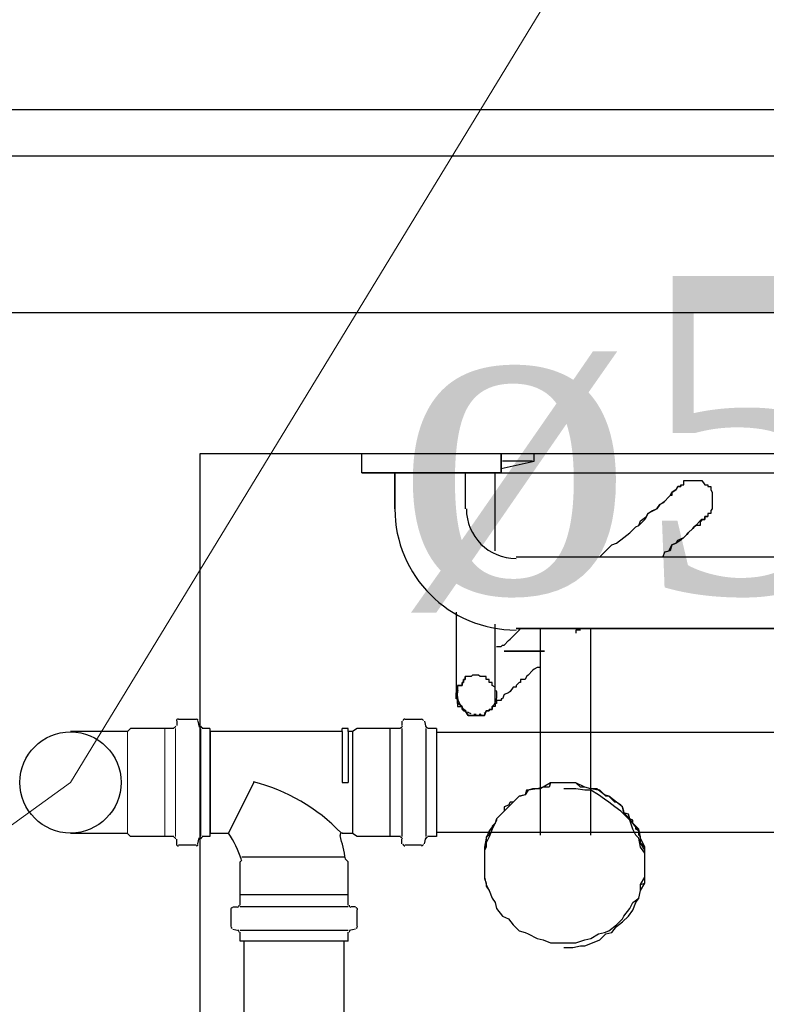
# Model space of a CAD drawing. Header units: millimetres. Extents: x 335 to 739279, y -1 to 84.
# Tile 76 of 244: x 377.459 to 377.958, y 21.943 to 22.601. Entities that reach past the tile are written whole.
import ezdxf

# ---------------------------------------------------------------- set-up
doc = ezdxf.new("R2010")
doc.units = ezdxf.units.MM
doc.header["$MEASUREMENT"] = 0
for name, color, linetype, lineweight in [('CV-Colunas', 7, 'Continuous', 20), ('CV-Indicação coluna', 5, 'Continuous', 20), ('CV-Seção tubo', 1, 'Continuous', 30), ('CV-Textos tubo', 7, 'Continuous', 20), ('Simbolos', 1, 'Continuous', 30), ('SIMBOLOS INT', 8, 'Continuous', 5), ('Simbolos_int', 1, 'Continuous', 30)]:
    doc.layers.add(name, color=color, linetype=linetype, lineweight=lineweight)
doc.styles.add('TimesNewRoman', font='times.ttf')

msp = doc.modelspace()

# ---------------------------------------------------------------- linework, layer by layer
at = {"color": 7}
for p, q in [((377.05482, 22.50991), (380.98882, 22.50991)), ((377.57982, 22.31091), (379.79482, 22.31091)), ((377.57982, 18.66291), (377.57982, 22.31091)), ((377.68782, 22.29791), (377.68782, 22.31091)), ((377.68782, 22.29791), (377.68782, 22.31091)), ((377.78082, 22.31091), (377.78082, 22.29791)), ((377.78082, 22.29791), (377.78082, 22.31091)), ((377.80282, 22.30591), (377.80282, 22.31091)), ((377.78082, 22.30091), (377.80282, 22.30591)), ((377.80182, 22.30591), (377.78182, 22.30591)), ((377.70982, 22.29791), (377.68782, 22.29791)), ((377.68782, 22.29791), (378.79582, 22.29791)), ((377.78082, 22.29791), (377.68782, 22.29791)), ((377.70982, 22.27391), (377.70982, 22.29791)), ((377.70982, 22.29791), (377.70982, 22.27391)), ((377.75682, 22.29791), (377.75682, 22.27391)), ((377.78082, 22.29791), (377.75682, 22.29791)), ((377.75682, 22.29791), (377.75682, 22.27391)), ((377.77682, 22.25091), (377.77682, 22.29791)), ((377.79082, 22.24191), (378.69082, 22.24191)), ((377.79082, 22.24191), (378.69082, 22.24191)), ((377.88982, 22.24491), (377.88882, 22.24191)), ((377.75082, 22.20491), (377.75082, 22.16591)), ((377.77682, 22.16591), (377.77682, 22.19691)), ((378.69082, 22.19391), (377.79082, 22.19391)), ((377.79082, 22.19391), (378.69082, 22.19391)), ((377.83082, 22.19291), (377.83082, 22.19091)), ((377.80682, 22.18891), (377.80682, 22.05591)), ((377.84082, 22.05591), (377.84082, 22.18891)), ((377.80682, 22.16791), (377.80482, 22.16791)), ((377.76982, 22.03191), (377.76982, 22.02991)), ((377.87682, 22.02991), (377.87682, 22.03191))]:
    msp.add_line(p, q, dxfattribs=at)
at = {"color": 3}
for points in [[(386.19462, 22.40499), (375.82174, 22.40499), (375.82174, 30.92959), (386.19462, 30.92959)], [(380.00186, 18.57931), (376.66906, 18.57931), (376.66906, 22.54071), (380.00186, 22.54071)]]:
    msp.add_lwpolyline(points, close=True, dxfattribs=at)
at = {"color": 7}
for points in [[(377.87282, 22.26291), (377.87382, 22.26591), (377.87782, 22.26891), (377.87882, 22.27091), (377.88182, 22.27291), (377.88482, 22.27391), (377.88682, 22.27691), (377.88882, 22.27791), (377.88982, 22.27891), (377.89282, 22.28191), (377.89382, 22.28291), (377.89382, 22.28291), (377.89482, 22.28491), (377.89782, 22.28691), (377.89782, 22.28691), (377.89882, 22.28891), (377.89882, 22.28891), (377.89882, 22.28891), (377.90082, 22.28891), (377.90082, 22.28891), (377.90082, 22.28991), (377.90082, 22.28991)], [(377.90082, 22.28991), (377.90082, 22.28891), (377.90082, 22.28891), (377.89882, 22.28891), (377.89882, 22.28891), (377.89882, 22.28891), (377.89782, 22.28691), (377.89782, 22.28691), (377.89482, 22.28491), (377.89482, 22.28291), (377.89382, 22.28291), (377.89282, 22.28191), (377.88982, 22.27891), (377.88882, 22.27791), (377.88682, 22.27691), (377.88482, 22.27391), (377.88282, 22.27291), (377.87882, 22.27091), (377.87782, 22.26891), (377.87682, 22.26691), (377.87282, 22.26291), (377.87282, 22.26291)], [(377.90082, 22.28991), (377.90082, 22.28991), (377.90082, 22.28991), (377.90282, 22.28991), (377.90282, 22.28991), (377.90282, 22.28991), (377.90282, 22.29291), (377.90482, 22.29291), (377.90482, 22.29291), (377.90482, 22.29291), (377.90482, 22.29291), (377.90582, 22.29291), (377.90582, 22.29291), (377.90582, 22.29291), (377.90882, 22.29291), (377.90882, 22.29291), (377.90882, 22.29291), (377.90882, 22.29291), (377.90982, 22.29291), (377.90982, 22.29291), (377.90982, 22.29291), (377.91082, 22.29291), (377.91082, 22.29291), (377.91082, 22.29291), (377.91382, 22.29291), (377.91382, 22.29291), (377.91382, 22.29291), (377.91382, 22.29291), (377.91482, 22.29291), (377.91482, 22.29291), (377.91482, 22.29291), (377.91682, 22.28991), (377.91682, 22.28991), (377.91682, 22.28991), (377.91682, 22.28991), (377.91882, 22.28991), (377.91882, 22.28991), (377.91882, 22.28891), (377.91882, 22.28891), (377.91882, 22.28891), (377.92082, 22.28891), (377.92082, 22.28891), (377.92082, 22.28691), (377.92082, 22.28691), (377.92082, 22.28691), (377.92082, 22.28691), (377.92182, 22.28491), (377.92182, 22.28491), (377.92182, 22.28491), (377.92182, 22.28291), (377.92182, 22.28291), (377.92182, 22.28291), (377.92182, 22.28291), (377.92182, 22.28191), (377.92182, 22.28191), (377.92182, 22.28191), (377.92182, 22.27891), (377.92182, 22.27891), (377.92182, 22.27891), (377.92182, 22.27891), (377.92182, 22.27791), (377.92182, 22.27791), (377.92182, 22.27791), (377.92182, 22.27691), (377.92182, 22.27691), (377.92182, 22.27691), (377.92182, 22.27391), (377.92182, 22.27391), (377.92182, 22.27391), (377.92182, 22.27391), (377.92082, 22.27291), (377.92082, 22.27291), (377.92082, 22.27291), (377.92082, 22.27291), (377.92082, 22.27091), (377.92082, 22.27091), (377.91882, 22.27091), (377.91882, 22.27091), (377.91882, 22.26891), (377.91882, 22.26891)], [(377.88982, 22.24491), (377.89282, 22.24591), (377.89482, 22.24991), (377.89782, 22.25091), (377.89882, 22.25291), (377.90282, 22.25491), (377.90482, 22.25691), (377.90582, 22.25791), (377.90882, 22.26091), (377.90982, 22.26191), (377.91082, 22.26291), (377.91082, 22.26291), (377.91382, 22.26591), (377.91482, 22.26591), (377.91482, 22.26691), (377.91682, 22.26691), (377.91682, 22.26891), (377.91682, 22.26891), (377.91882, 22.26891), (377.91882, 22.26891), (377.91882, 22.26891), (377.91882, 22.26891)], [(377.91882, 22.26891), (377.91882, 22.26891), (377.91882, 22.26891), (377.91882, 22.26891), (377.91682, 22.26891), (377.91682, 22.26691), (377.91482, 22.26691), (377.91482, 22.26691), (377.91382, 22.26591), (377.91382, 22.26291), (377.91082, 22.26291), (377.90982, 22.26191), (377.90882, 22.26091), (377.90582, 22.25791), (377.90482, 22.25691), (377.90282, 22.25491), (377.90082, 22.25291), (377.89782, 22.25091), (377.89482, 22.24991), (377.89382, 22.24591), (377.88982, 22.24491)], [(377.84682, 22.24191), (377.85082, 22.24591), (377.85482, 22.24991), (377.85782, 22.25091), (377.86282, 22.25491), (377.86682, 22.25791), (377.87082, 22.26191), (377.87282, 22.26291)], [(377.77682, 22.24591), (377.77682, 22.24691), (377.77682, 22.24991), (377.77682, 22.25091)], [(377.78682, 22.18691), (377.79282, 22.19291), (377.79382, 22.19391)], [(377.80682, 22.19391), (377.80682, 22.19291), (377.80682, 22.19291), (377.80682, 22.19091), (377.80682, 22.18891), (377.80682, 22.18891)], [(377.83382, 22.19291), (377.83082, 22.19291), (377.83082, 22.19291)], [(377.84082, 22.18891), (377.84082, 22.19091), (377.84082, 22.19091), (377.84082, 22.19291), (377.84082, 22.19391)], [(377.77782, 22.18191), (377.78082, 22.18191), (377.78082, 22.18191), (377.78182, 22.18291), (377.78282, 22.18291), (377.78582, 22.18591), (377.78682, 22.18691), (377.78682, 22.18691), (377.78682, 22.18691)], [(377.80982, 22.17891), (377.80182, 22.17891), (377.79882, 22.17891), (377.79782, 22.17891), (377.79782, 22.17891), (377.79782, 22.17891), (377.79782, 22.17891), (377.79782, 22.17891), (377.79782, 22.17891), (377.79782, 22.17891), (377.79782, 22.17891), (377.79782, 22.17891), (377.79782, 22.17891), (377.79782, 22.17891), (377.79682, 22.17891), (377.79682, 22.17891), (377.79682, 22.17891), (377.79682, 22.17891), (377.79682, 22.17891), (377.79682, 22.17891), (377.79682, 22.17891), (377.79682, 22.17891), (377.79682, 22.17891), (377.79682, 22.17891), (377.79682, 22.17891), (377.79682, 22.17891), (377.79682, 22.17891), (377.79682, 22.17891), (377.79682, 22.17891), (377.79682, 22.17891), (377.79682, 22.17891), (377.79682, 22.17891), (377.79682, 22.17891), (377.79682, 22.17891), (377.79382, 22.17891), (377.79282, 22.17891), (377.78282, 22.17891), (377.79282, 22.17891), (377.79382, 22.17891), (377.79682, 22.17891), (377.79682, 22.17891), (377.79682, 22.17891), (377.79682, 22.17891), (377.79682, 22.17891), (377.79682, 22.17891), (377.79682, 22.17891), (377.79682, 22.17891), (377.79682, 22.17891), (377.79682, 22.17891), (377.79682, 22.17891), (377.79682, 22.17891), (377.79682, 22.17891), (377.79682, 22.17891), (377.79682, 22.17891), (377.79682, 22.17891), (377.79682, 22.17891), (377.79682, 22.17891), (377.79682, 22.17891), (377.79682, 22.17891), (377.79782, 22.17891), (377.79782, 22.17891), (377.79782, 22.17891), (377.79782, 22.17891), (377.79782, 22.17891), (377.79782, 22.17891), (377.79782, 22.17891), (377.79782, 22.17891), (377.79782, 22.17891), (377.79782, 22.17891), (377.79782, 22.17891), (377.79882, 22.17891), (377.80182, 22.17891), (377.80982, 22.17891)], [(377.80982, 22.17891), (377.80182, 22.17891), (377.79882, 22.17891), (377.79782, 22.17891), (377.79782, 22.17891), (377.79782, 22.17891), (377.79782, 22.17891), (377.79782, 22.17891), (377.79782, 22.17891), (377.79782, 22.17891), (377.79782, 22.17891), (377.79782, 22.17891), (377.79782, 22.17891), (377.79782, 22.17891), (377.79682, 22.17891), (377.79682, 22.17891), (377.79682, 22.17891), (377.79682, 22.17891), (377.79682, 22.17891), (377.79682, 22.17891), (377.79682, 22.17891), (377.79682, 22.17891), (377.79682, 22.17891), (377.79682, 22.17891), (377.79682, 22.17891), (377.79682, 22.17891), (377.79682, 22.17891), (377.79682, 22.17891), (377.79682, 22.17891), (377.79682, 22.17891), (377.79682, 22.17891), (377.79682, 22.17891), (377.79682, 22.17891), (377.79682, 22.17891), (377.79382, 22.17891), (377.79282, 22.17891), (377.78282, 22.17891), (377.79282, 22.17891), (377.79382, 22.17891), (377.79682, 22.17891), (377.79682, 22.17891), (377.79682, 22.17891), (377.79682, 22.17891), (377.79682, 22.17891), (377.79682, 22.17891), (377.79682, 22.17891), (377.79682, 22.17891), (377.79682, 22.17891), (377.79682, 22.17891), (377.79682, 22.17891), (377.79682, 22.17891), (377.79682, 22.17891), (377.79682, 22.17891), (377.79682, 22.17891), (377.79682, 22.17891), (377.79682, 22.17891), (377.79682, 22.17891), (377.79682, 22.17891), (377.79682, 22.17891), (377.79782, 22.17891), (377.79782, 22.17891), (377.79782, 22.17891), (377.79782, 22.17891), (377.79782, 22.17891), (377.79782, 22.17891), (377.79782, 22.17891), (377.79782, 22.17891), (377.79782, 22.17891), (377.79782, 22.17891), (377.79782, 22.17891), (377.79882, 22.17891), (377.80182, 22.17891), (377.80982, 22.17891)], [(377.80982, 22.17891), (377.80182, 22.17891), (377.79882, 22.17891), (377.79782, 22.17891), (377.79782, 22.17891), (377.79782, 22.17891), (377.79782, 22.17891), (377.79782, 22.17891), (377.79782, 22.17891), (377.79782, 22.17891), (377.79782, 22.17891), (377.79782, 22.17891), (377.79782, 22.17891), (377.79782, 22.17891), (377.79682, 22.17891), (377.79682, 22.17891), (377.79682, 22.17891), (377.79682, 22.17891), (377.79682, 22.17891), (377.79682, 22.17891), (377.79682, 22.17891), (377.79682, 22.17891), (377.79682, 22.17891), (377.79682, 22.17891), (377.79682, 22.17891), (377.79682, 22.17891), (377.79682, 22.17891), (377.79682, 22.17891), (377.79682, 22.17891), (377.79682, 22.17891), (377.79682, 22.17891), (377.79682, 22.17891), (377.79682, 22.17891), (377.79682, 22.17891), (377.79382, 22.17891), (377.79282, 22.17891), (377.78282, 22.17891), (377.79282, 22.17891), (377.79382, 22.17891), (377.79682, 22.17891), (377.79682, 22.17891), (377.79682, 22.17891), (377.79682, 22.17891), (377.79682, 22.17891), (377.79682, 22.17891), (377.79682, 22.17891), (377.79682, 22.17891), (377.79682, 22.17891), (377.79682, 22.17891), (377.79682, 22.17891), (377.79682, 22.17891), (377.79682, 22.17891), (377.79682, 22.17891), (377.79682, 22.17891), (377.79682, 22.17891), (377.79682, 22.17891), (377.79682, 22.17891), (377.79682, 22.17891), (377.79682, 22.17891), (377.79782, 22.17891), (377.79782, 22.17891), (377.79782, 22.17891), (377.79782, 22.17891), (377.79782, 22.17891), (377.79782, 22.17891), (377.79782, 22.17891), (377.79782, 22.17891), (377.79782, 22.17891), (377.79782, 22.17891), (377.79782, 22.17891), (377.79882, 22.17891), (377.80182, 22.17891), (377.80982, 22.17891)], [(377.80982, 22.17891), (377.80182, 22.17891), (377.79882, 22.17891), (377.79782, 22.17891), (377.79782, 22.17891), (377.79782, 22.17891), (377.79782, 22.17891), (377.79782, 22.17891), (377.79782, 22.17891), (377.79782, 22.17891), (377.79782, 22.17891), (377.79782, 22.17891), (377.79782, 22.17891), (377.79782, 22.17891), (377.79682, 22.17891), (377.79682, 22.17891), (377.79682, 22.17891), (377.79682, 22.17891), (377.79682, 22.17891), (377.79682, 22.17891), (377.79682, 22.17891), (377.79682, 22.17891), (377.79682, 22.17891), (377.79682, 22.17891), (377.79682, 22.17891), (377.79682, 22.17891), (377.79682, 22.17891), (377.79682, 22.17891), (377.79682, 22.17891), (377.79682, 22.17891), (377.79682, 22.17891), (377.79682, 22.17891), (377.79682, 22.17891), (377.79682, 22.17891), (377.79382, 22.17891), (377.79282, 22.17891), (377.78282, 22.17891), (377.79282, 22.17891), (377.79382, 22.17891), (377.79682, 22.17891), (377.79682, 22.17891), (377.79682, 22.17891), (377.79682, 22.17891), (377.79682, 22.17891), (377.79682, 22.17891), (377.79682, 22.17891), (377.79682, 22.17891), (377.79682, 22.17891), (377.79682, 22.17891), (377.79682, 22.17891), (377.79682, 22.17891), (377.79682, 22.17891), (377.79682, 22.17891), (377.79682, 22.17891), (377.79682, 22.17891), (377.79682, 22.17891), (377.79682, 22.17891), (377.79682, 22.17891), (377.79682, 22.17891), (377.79782, 22.17891), (377.79782, 22.17891), (377.79782, 22.17891), (377.79782, 22.17891), (377.79782, 22.17891), (377.79782, 22.17891), (377.79782, 22.17891), (377.79782, 22.17891), (377.79782, 22.17891), (377.79782, 22.17891), (377.79782, 22.17891), (377.79882, 22.17891), (377.80182, 22.17891), (377.80982, 22.17891)], [(377.80982, 22.17891), (377.80182, 22.17891), (377.79882, 22.17891), (377.79782, 22.17891), (377.79782, 22.17891), (377.79782, 22.17891), (377.79782, 22.17891), (377.79782, 22.17891), (377.79782, 22.17891), (377.79782, 22.17891), (377.79782, 22.17891), (377.79782, 22.17891), (377.79782, 22.17891), (377.79782, 22.17891), (377.79682, 22.17891), (377.79682, 22.17891), (377.79682, 22.17891), (377.79682, 22.17891), (377.79682, 22.17891), (377.79682, 22.17891), (377.79682, 22.17891), (377.79682, 22.17891), (377.79682, 22.17891), (377.79682, 22.17891), (377.79682, 22.17891), (377.79682, 22.17891), (377.79682, 22.17891), (377.79682, 22.17891), (377.79682, 22.17891), (377.79682, 22.17891), (377.79682, 22.17891), (377.79682, 22.17891), (377.79682, 22.17891), (377.79682, 22.17891), (377.79382, 22.17891), (377.79282, 22.17891), (377.78282, 22.17891), (377.79282, 22.17891), (377.79382, 22.17891), (377.79682, 22.17891), (377.79682, 22.17891), (377.79682, 22.17891), (377.79682, 22.17891), (377.79682, 22.17891), (377.79682, 22.17891), (377.79682, 22.17891), (377.79682, 22.17891), (377.79682, 22.17891), (377.79682, 22.17891), (377.79682, 22.17891), (377.79682, 22.17891), (377.79682, 22.17891), (377.79682, 22.17891), (377.79682, 22.17891), (377.79682, 22.17891), (377.79682, 22.17891), (377.79682, 22.17891), (377.79682, 22.17891), (377.79682, 22.17891), (377.79782, 22.17891), (377.79782, 22.17891), (377.79782, 22.17891), (377.79782, 22.17891), (377.79782, 22.17891), (377.79782, 22.17891), (377.79782, 22.17891), (377.79782, 22.17891), (377.79782, 22.17891), (377.79782, 22.17891), (377.79782, 22.17891), (377.79882, 22.17891), (377.80182, 22.17891), (377.80982, 22.17891)], [(377.80982, 22.17891), (377.80182, 22.17891), (377.79882, 22.17891), (377.79782, 22.17891), (377.79782, 22.17891), (377.79782, 22.17891), (377.79782, 22.17891), (377.79782, 22.17891), (377.79782, 22.17891), (377.79782, 22.17891), (377.79782, 22.17891), (377.79782, 22.17891), (377.79782, 22.17891), (377.79782, 22.17891), (377.79682, 22.17891), (377.79682, 22.17891), (377.79682, 22.17891), (377.79682, 22.17891), (377.79682, 22.17891), (377.79682, 22.17891), (377.79682, 22.17891), (377.79682, 22.17891), (377.79682, 22.17891), (377.79682, 22.17891), (377.79682, 22.17891), (377.79682, 22.17891), (377.79682, 22.17891), (377.79682, 22.17891), (377.79682, 22.17891), (377.79682, 22.17891), (377.79682, 22.17891), (377.79682, 22.17891), (377.79682, 22.17891), (377.79682, 22.17891), (377.79382, 22.17891), (377.79282, 22.17891), (377.78282, 22.17891), (377.79282, 22.17891), (377.79382, 22.17891), (377.79682, 22.17891), (377.79682, 22.17891), (377.79682, 22.17891), (377.79682, 22.17891), (377.79682, 22.17891), (377.79682, 22.17891), (377.79682, 22.17891), (377.79682, 22.17891), (377.79682, 22.17891), (377.79682, 22.17891), (377.79682, 22.17891), (377.79682, 22.17891), (377.79682, 22.17891), (377.79682, 22.17891), (377.79682, 22.17891), (377.79682, 22.17891), (377.79682, 22.17891), (377.79682, 22.17891), (377.79682, 22.17891), (377.79682, 22.17891), (377.79782, 22.17891), (377.79782, 22.17891), (377.79782, 22.17891), (377.79782, 22.17891), (377.79782, 22.17891), (377.79782, 22.17891), (377.79782, 22.17891), (377.79782, 22.17891), (377.79782, 22.17891), (377.79782, 22.17891), (377.79782, 22.17891), (377.79882, 22.17891), (377.80182, 22.17891), (377.80982, 22.17891)], [(377.80982, 22.17891), (377.80182, 22.17891), (377.79882, 22.17891), (377.79782, 22.17891), (377.79782, 22.17891), (377.79782, 22.17891), (377.79782, 22.17891), (377.79782, 22.17891), (377.79782, 22.17891), (377.79782, 22.17891), (377.79782, 22.17891), (377.79782, 22.17891), (377.79782, 22.17891), (377.79782, 22.17891), (377.79682, 22.17891), (377.79682, 22.17891), (377.79682, 22.17891), (377.79682, 22.17891), (377.79682, 22.17891), (377.79682, 22.17891), (377.79682, 22.17891), (377.79682, 22.17891), (377.79682, 22.17891), (377.79682, 22.17891), (377.79682, 22.17891), (377.79682, 22.17891), (377.79682, 22.17891), (377.79682, 22.17891), (377.79682, 22.17891), (377.79682, 22.17891), (377.79682, 22.17891), (377.79682, 22.17891), (377.79682, 22.17891), (377.79682, 22.17891), (377.79382, 22.17891), (377.79282, 22.17891), (377.78282, 22.17891), (377.79282, 22.17891), (377.79382, 22.17891), (377.79682, 22.17891), (377.79682, 22.17891), (377.79682, 22.17891), (377.79682, 22.17891), (377.79682, 22.17891), (377.79682, 22.17891), (377.79682, 22.17891), (377.79682, 22.17891), (377.79682, 22.17891), (377.79682, 22.17891), (377.79682, 22.17891), (377.79682, 22.17891), (377.79682, 22.17891), (377.79682, 22.17891), (377.79682, 22.17891), (377.79682, 22.17891), (377.79682, 22.17891), (377.79682, 22.17891), (377.79682, 22.17891), (377.79682, 22.17891), (377.79782, 22.17891), (377.79782, 22.17891), (377.79782, 22.17891), (377.79782, 22.17891), (377.79782, 22.17891), (377.79782, 22.17891), (377.79782, 22.17891), (377.79782, 22.17891), (377.79782, 22.17891), (377.79782, 22.17891), (377.79782, 22.17891), (377.79882, 22.17891), (377.80182, 22.17891), (377.80982, 22.17891)], [(377.75082, 22.16591), (377.75082, 22.16291), (377.75082, 22.16191), (377.75082, 22.15991), (377.75082, 22.15991), (377.75082, 22.15791), (377.75082, 22.15591), (377.75082, 22.15591), (377.75082, 22.15491), (377.75082, 22.15491), (377.75082, 22.15191), (377.75082, 22.15191), (377.75082, 22.15091), (377.75082, 22.15091), (377.75082, 22.15091), (377.75082, 22.15091), (377.75082, 22.14991), (377.75082, 22.14991), (377.75082, 22.14991)], [(377.80482, 22.16791), (377.80482, 22.16791), (377.80282, 22.16691), (377.80182, 22.16591), (377.79882, 22.16291), (377.79882, 22.16291), (377.79782, 22.16191), (377.79682, 22.15991), (377.79382, 22.15991), (377.79382, 22.15791), (377.79282, 22.15791), (377.79082, 22.15591), (377.79082, 22.15491), (377.78882, 22.15491), (377.78682, 22.15191), (377.78682, 22.15191), (377.78582, 22.15091), (377.78282, 22.14991), (377.78282, 22.14991), (377.78182, 22.14691), (377.78182, 22.14691), (377.78082, 22.14691), (377.78082, 22.14591), (377.77782, 22.14591), (377.77782, 22.14391), (377.77782, 22.14391), (377.77682, 22.14391), (377.77682, 22.14191), (377.77682, 22.14191), (377.77482, 22.14191), (377.77482, 22.14191), (377.77482, 22.13991), (377.77482, 22.13991), (377.77282, 22.13991), (377.77282, 22.13991), (377.77282, 22.13991), (377.77282, 22.13991), (377.77282, 22.13991), (377.77282, 22.13991)], [(377.77682, 22.14991), (377.77682, 22.14991), (377.77682, 22.14991), (377.77682, 22.15091), (377.77682, 22.15091), (377.77682, 22.15091), (377.77682, 22.15091), (377.77682, 22.15191), (377.77682, 22.15191), (377.77682, 22.15491), (377.77682, 22.15491), (377.77682, 22.15591), (377.77682, 22.15591), (377.77682, 22.15791), (377.77682, 22.15991), (377.77682, 22.15991), (377.77682, 22.16191), (377.77682, 22.16291), (377.77682, 22.16591), (377.77682, 22.16591)], [(377.77682, 22.14991), (377.77682, 22.15091), (377.77682, 22.15091), (377.77682, 22.15191), (377.77682, 22.15491), (377.77682, 22.15491), (377.77482, 22.15591), (377.77482, 22.15591), (377.77482, 22.15791), (377.77282, 22.15791), (377.77282, 22.15991), (377.77082, 22.15991), (377.77082, 22.16191), (377.76982, 22.16191), (377.76982, 22.16191), (377.76682, 22.16191), (377.76582, 22.16291), (377.76582, 22.16291), (377.76482, 22.16291), (377.76182, 22.16291), (377.76182, 22.16291), (377.76082, 22.16191), (377.75882, 22.16191), (377.75882, 22.16191), (377.75682, 22.16191), (377.75682, 22.15991), (377.75582, 22.15991), (377.75582, 22.15791), (377.75482, 22.15791), (377.75482, 22.15591), (377.75182, 22.15591), (377.75182, 22.15491), (377.75182, 22.15491), (377.75182, 22.15191), (377.75182, 22.15091), (377.75082, 22.15091), (377.75082, 22.14991), (377.75082, 22.14991), (377.75182, 22.14691), (377.75182, 22.14591), (377.75182, 22.14591), (377.75182, 22.14391), (377.75182, 22.14191), (377.75482, 22.14191), (377.75482, 22.13991), (377.75582, 22.13991), (377.75582, 22.13891), (377.75682, 22.13891), (377.75682, 22.13891), (377.75882, 22.13591), (377.75882, 22.13591), (377.76082, 22.13591), (377.76182, 22.13591), (377.76182, 22.13591), (377.76482, 22.13591), (377.76582, 22.13591), (377.76582, 22.13591), (377.76682, 22.13591), (377.76982, 22.13591), (377.76982, 22.13591), (377.77082, 22.13891), (377.77082, 22.13891), (377.77282, 22.13891), (377.77282, 22.13991), (377.77482, 22.13991), (377.77482, 22.14191), (377.77482, 22.14191), (377.77682, 22.14391), (377.77682, 22.14591), (377.77682, 22.14591), (377.77682, 22.14691), (377.77682, 22.14991), (377.77682, 22.14991)], [(377.77682, 22.14991), (377.77682, 22.15091), (377.77682, 22.15091), (377.77682, 22.15191), (377.77682, 22.15491), (377.77682, 22.15491), (377.77482, 22.15591), (377.77482, 22.15591), (377.77482, 22.15791), (377.77282, 22.15791), (377.77282, 22.15991), (377.77082, 22.15991), (377.77082, 22.16191), (377.76982, 22.16191), (377.76982, 22.16191), (377.76682, 22.16191), (377.76582, 22.16291), (377.76582, 22.16291), (377.76482, 22.16291), (377.76182, 22.16291), (377.76182, 22.16291), (377.76082, 22.16191), (377.75882, 22.16191), (377.75882, 22.16191), (377.75682, 22.16191), (377.75682, 22.15991), (377.75582, 22.15991), (377.75582, 22.15791), (377.75482, 22.15791), (377.75482, 22.15591), (377.75182, 22.15591), (377.75182, 22.15491), (377.75182, 22.15491), (377.75182, 22.15191), (377.75182, 22.15091), (377.75082, 22.15091), (377.75082, 22.14991), (377.75082, 22.14991), (377.75182, 22.14691), (377.75182, 22.14591), (377.75182, 22.14591), (377.75182, 22.14391), (377.75182, 22.14191), (377.75482, 22.14191), (377.75482, 22.13991), (377.75582, 22.13991), (377.75582, 22.13891), (377.75682, 22.13891), (377.75682, 22.13891), (377.75882, 22.13591), (377.75882, 22.13591), (377.76082, 22.13591), (377.76182, 22.13591), (377.76182, 22.13591), (377.76482, 22.13591), (377.76582, 22.13591), (377.76582, 22.13591), (377.76682, 22.13591), (377.76982, 22.13591), (377.76982, 22.13591), (377.77082, 22.13891), (377.77082, 22.13891), (377.77282, 22.13891), (377.77282, 22.13991), (377.77482, 22.13991), (377.77482, 22.14191), (377.77482, 22.14191), (377.77682, 22.14391), (377.77682, 22.14591), (377.77682, 22.14591), (377.77682, 22.14691), (377.77682, 22.14991), (377.77682, 22.14991)], [(377.77682, 22.14991), (377.77682, 22.15091), (377.77682, 22.15091), (377.77682, 22.15191), (377.77682, 22.15491), (377.77682, 22.15491), (377.77482, 22.15591), (377.77482, 22.15591), (377.77482, 22.15791), (377.77282, 22.15791), (377.77282, 22.15991), (377.77082, 22.15991), (377.77082, 22.16191), (377.76982, 22.16191), (377.76982, 22.16191), (377.76682, 22.16191), (377.76582, 22.16291), (377.76582, 22.16291), (377.76482, 22.16291), (377.76182, 22.16291), (377.76182, 22.16291), (377.76082, 22.16191), (377.75882, 22.16191), (377.75882, 22.16191), (377.75682, 22.16191), (377.75682, 22.15991), (377.75582, 22.15991), (377.75582, 22.15791), (377.75482, 22.15791), (377.75482, 22.15591), (377.75182, 22.15591), (377.75182, 22.15491), (377.75182, 22.15491), (377.75182, 22.15191), (377.75182, 22.15091), (377.75082, 22.15091), (377.75082, 22.14991), (377.75082, 22.14991), (377.75182, 22.14691), (377.75182, 22.14591), (377.75182, 22.14591), (377.75182, 22.14391), (377.75182, 22.14191), (377.75482, 22.14191), (377.75482, 22.13991), (377.75582, 22.13991), (377.75582, 22.13891), (377.75682, 22.13891), (377.75682, 22.13891), (377.75882, 22.13591), (377.75882, 22.13591), (377.76082, 22.13591), (377.76182, 22.13591), (377.76182, 22.13591), (377.76482, 22.13591), (377.76582, 22.13591), (377.76582, 22.13591), (377.76682, 22.13591), (377.76982, 22.13591), (377.76982, 22.13591), (377.77082, 22.13891), (377.77082, 22.13891), (377.77282, 22.13891), (377.77282, 22.13991), (377.77482, 22.13991), (377.77482, 22.14191), (377.77482, 22.14191), (377.77682, 22.14391), (377.77682, 22.14591), (377.77682, 22.14591), (377.77682, 22.14691), (377.77682, 22.14991), (377.77682, 22.14991)], [(377.77682, 22.14991), (377.77682, 22.15091), (377.77682, 22.15091), (377.77682, 22.15191), (377.77682, 22.15491), (377.77682, 22.15491), (377.77482, 22.15591), (377.77482, 22.15591), (377.77482, 22.15791), (377.77282, 22.15791), (377.77282, 22.15991), (377.77082, 22.15991), (377.77082, 22.16191), (377.76982, 22.16191), (377.76982, 22.16191), (377.76682, 22.16191), (377.76582, 22.16291), (377.76582, 22.16291), (377.76482, 22.16291), (377.76182, 22.16291), (377.76182, 22.16291), (377.76082, 22.16191), (377.75882, 22.16191), (377.75882, 22.16191), (377.75682, 22.16191), (377.75682, 22.15991), (377.75582, 22.15991), (377.75582, 22.15791), (377.75482, 22.15791), (377.75482, 22.15591), (377.75182, 22.15591), (377.75182, 22.15491), (377.75182, 22.15491), (377.75182, 22.15191), (377.75182, 22.15091), (377.75082, 22.15091), (377.75082, 22.14991), (377.75082, 22.14991), (377.75182, 22.14691), (377.75182, 22.14591), (377.75182, 22.14591), (377.75182, 22.14391), (377.75182, 22.14191), (377.75482, 22.14191), (377.75482, 22.13991), (377.75582, 22.13991), (377.75582, 22.13891), (377.75682, 22.13891), (377.75682, 22.13891), (377.75882, 22.13591), (377.75882, 22.13591), (377.76082, 22.13591), (377.76182, 22.13591), (377.76182, 22.13591), (377.76482, 22.13591), (377.76582, 22.13591), (377.76582, 22.13591), (377.76682, 22.13591), (377.76982, 22.13591), (377.76982, 22.13591), (377.77082, 22.13891), (377.77082, 22.13891), (377.77282, 22.13891), (377.77282, 22.13991), (377.77482, 22.13991), (377.77482, 22.14191), (377.77482, 22.14191), (377.77682, 22.14391), (377.77682, 22.14591), (377.77682, 22.14591), (377.77682, 22.14691), (377.77682, 22.14991), (377.77682, 22.14991)], [(377.77682, 22.14991), (377.77682, 22.15091), (377.77682, 22.15091), (377.77682, 22.15191), (377.77682, 22.15491), (377.77682, 22.15491), (377.77482, 22.15591), (377.77482, 22.15591), (377.77482, 22.15791), (377.77282, 22.15791), (377.77282, 22.15991), (377.77082, 22.15991), (377.77082, 22.16191), (377.76982, 22.16191), (377.76982, 22.16191), (377.76682, 22.16191), (377.76582, 22.16291), (377.76582, 22.16291), (377.76482, 22.16291), (377.76182, 22.16291), (377.76182, 22.16291), (377.76082, 22.16191), (377.75882, 22.16191), (377.75882, 22.16191), (377.75682, 22.16191), (377.75682, 22.15991), (377.75582, 22.15991), (377.75582, 22.15791), (377.75482, 22.15791), (377.75482, 22.15591), (377.75182, 22.15591), (377.75182, 22.15491), (377.75182, 22.15491), (377.75182, 22.15191), (377.75182, 22.15091), (377.75082, 22.15091), (377.75082, 22.14991), (377.75082, 22.14991), (377.75182, 22.14691), (377.75182, 22.14591), (377.75182, 22.14591), (377.75182, 22.14391), (377.75182, 22.14191), (377.75482, 22.14191), (377.75482, 22.13991), (377.75582, 22.13991), (377.75582, 22.13891), (377.75682, 22.13891), (377.75682, 22.13891), (377.75882, 22.13591), (377.75882, 22.13591), (377.76082, 22.13591), (377.76182, 22.13591), (377.76182, 22.13591), (377.76482, 22.13591), (377.76582, 22.13591), (377.76582, 22.13591), (377.76682, 22.13591), (377.76982, 22.13591), (377.76982, 22.13591), (377.77082, 22.13891), (377.77082, 22.13891), (377.77282, 22.13891), (377.77282, 22.13991), (377.77482, 22.13991), (377.77482, 22.14191), (377.77482, 22.14191), (377.77682, 22.14391), (377.77682, 22.14591), (377.77682, 22.14591), (377.77682, 22.14691), (377.77682, 22.14991), (377.77682, 22.14991)], [(377.77682, 22.14991), (377.77682, 22.15091), (377.77682, 22.15091), (377.77682, 22.15191), (377.77682, 22.15491), (377.77682, 22.15491), (377.77482, 22.15591), (377.77482, 22.15591), (377.77482, 22.15791), (377.77282, 22.15791), (377.77282, 22.15991), (377.77082, 22.15991), (377.77082, 22.16191), (377.76982, 22.16191), (377.76982, 22.16191), (377.76682, 22.16191), (377.76582, 22.16291), (377.76582, 22.16291), (377.76482, 22.16291), (377.76182, 22.16291), (377.76182, 22.16291), (377.76082, 22.16191), (377.75882, 22.16191), (377.75882, 22.16191), (377.75682, 22.16191), (377.75682, 22.15991), (377.75582, 22.15991), (377.75582, 22.15791), (377.75482, 22.15791), (377.75482, 22.15591), (377.75182, 22.15591), (377.75182, 22.15491), (377.75182, 22.15491), (377.75182, 22.15191), (377.75182, 22.15091), (377.75082, 22.15091), (377.75082, 22.14991), (377.75082, 22.14991), (377.75182, 22.14691), (377.75182, 22.14591), (377.75182, 22.14591), (377.75182, 22.14391), (377.75182, 22.14191), (377.75482, 22.14191), (377.75482, 22.13991), (377.75582, 22.13991), (377.75582, 22.13891), (377.75682, 22.13891), (377.75682, 22.13891), (377.75882, 22.13591), (377.75882, 22.13591), (377.76082, 22.13591), (377.76182, 22.13591), (377.76182, 22.13591), (377.76482, 22.13591), (377.76582, 22.13591), (377.76582, 22.13591), (377.76682, 22.13591), (377.76982, 22.13591), (377.76982, 22.13591), (377.77082, 22.13891), (377.77082, 22.13891), (377.77282, 22.13891), (377.77282, 22.13991), (377.77482, 22.13991), (377.77482, 22.14191), (377.77482, 22.14191), (377.77682, 22.14391), (377.77682, 22.14591), (377.77682, 22.14591), (377.77682, 22.14691), (377.77682, 22.14991), (377.77682, 22.14991)], [(377.77682, 22.14991), (377.77682, 22.15091), (377.77682, 22.15091), (377.77682, 22.15191), (377.77682, 22.15491), (377.77682, 22.15491), (377.77482, 22.15591), (377.77482, 22.15591), (377.77482, 22.15791), (377.77282, 22.15791), (377.77282, 22.15991), (377.77082, 22.15991), (377.77082, 22.16191), (377.76982, 22.16191), (377.76982, 22.16191), (377.76682, 22.16191), (377.76582, 22.16291), (377.76582, 22.16291), (377.76482, 22.16291), (377.76182, 22.16291), (377.76182, 22.16291), (377.76082, 22.16191), (377.75882, 22.16191), (377.75882, 22.16191), (377.75682, 22.16191), (377.75682, 22.15991), (377.75582, 22.15991), (377.75582, 22.15791), (377.75482, 22.15791), (377.75482, 22.15591), (377.75182, 22.15591), (377.75182, 22.15491), (377.75182, 22.15491), (377.75182, 22.15191), (377.75182, 22.15091), (377.75082, 22.15091), (377.75082, 22.14991), (377.75082, 22.14991), (377.75182, 22.14691), (377.75182, 22.14591), (377.75182, 22.14591), (377.75182, 22.14391), (377.75182, 22.14191), (377.75482, 22.14191), (377.75482, 22.13991), (377.75582, 22.13991), (377.75582, 22.13891), (377.75682, 22.13891), (377.75682, 22.13891), (377.75882, 22.13591), (377.75882, 22.13591), (377.76082, 22.13591), (377.76182, 22.13591), (377.76182, 22.13591), (377.76482, 22.13591), (377.76582, 22.13591), (377.76582, 22.13591), (377.76682, 22.13591), (377.76982, 22.13591), (377.76982, 22.13591), (377.77082, 22.13891), (377.77082, 22.13891), (377.77282, 22.13891), (377.77282, 22.13991), (377.77482, 22.13991), (377.77482, 22.14191), (377.77482, 22.14191), (377.77682, 22.14391), (377.77682, 22.14591), (377.77682, 22.14591), (377.77682, 22.14691), (377.77682, 22.14991), (377.77682, 22.14991)], [(377.77682, 22.14991), (377.77682, 22.15091), (377.77682, 22.15091), (377.77682, 22.15191), (377.77682, 22.15491), (377.77682, 22.15491), (377.77482, 22.15591), (377.77482, 22.15591), (377.77482, 22.15791), (377.77282, 22.15791), (377.77282, 22.15991), (377.77082, 22.15991), (377.77082, 22.16191), (377.76982, 22.16191), (377.76982, 22.16191), (377.76682, 22.16191), (377.76582, 22.16291), (377.76582, 22.16291), (377.76482, 22.16291), (377.76182, 22.16291), (377.76182, 22.16291), (377.76082, 22.16191), (377.75882, 22.16191), (377.75882, 22.16191), (377.75682, 22.16191), (377.75682, 22.15991), (377.75582, 22.15991), (377.75582, 22.15791), (377.75482, 22.15791), (377.75482, 22.15591), (377.75182, 22.15591), (377.75182, 22.15491), (377.75182, 22.15491), (377.75182, 22.15191), (377.75182, 22.15091), (377.75082, 22.15091), (377.75082, 22.14991), (377.75082, 22.14991), (377.75182, 22.14691), (377.75182, 22.14591), (377.75182, 22.14591), (377.75182, 22.14391), (377.75182, 22.14191), (377.75482, 22.14191), (377.75482, 22.13991), (377.75582, 22.13991), (377.75582, 22.13891), (377.75682, 22.13891), (377.75682, 22.13891), (377.75882, 22.13591), (377.75882, 22.13591), (377.76082, 22.13591), (377.76182, 22.13591), (377.76182, 22.13591), (377.76482, 22.13591), (377.76582, 22.13591), (377.76582, 22.13591), (377.76682, 22.13591), (377.76982, 22.13591), (377.76982, 22.13591), (377.77082, 22.13891), (377.77082, 22.13891), (377.77282, 22.13891), (377.77282, 22.13991), (377.77482, 22.13991), (377.77482, 22.14191), (377.77482, 22.14191), (377.77682, 22.14391), (377.77682, 22.14591), (377.77682, 22.14591), (377.77682, 22.14691), (377.77682, 22.14991), (377.77682, 22.14991)], [(377.77282, 22.13991), (377.77282, 22.13891), (377.77282, 22.13891), (377.77082, 22.13891), (377.77082, 22.13891), (377.77082, 22.13891), (377.77082, 22.13891), (377.76982, 22.13591), (377.76982, 22.13591), (377.76982, 22.13591), (377.76682, 22.13591), (377.76682, 22.13591), (377.76682, 22.13591), (377.76682, 22.13591), (377.76582, 22.13591), (377.76582, 22.13591), (377.76582, 22.13591), (377.76482, 22.13591), (377.76482, 22.13591), (377.76482, 22.13591), (377.76182, 22.13591), (377.76182, 22.13591), (377.76182, 22.13591), (377.76182, 22.13591), (377.76082, 22.13591), (377.76082, 22.13591), (377.76082, 22.13591), (377.75882, 22.13591), (377.75882, 22.13591), (377.75882, 22.13591), (377.75882, 22.13591), (377.75682, 22.13891), (377.75682, 22.13891), (377.75682, 22.13891), (377.75682, 22.13891), (377.75582, 22.13891), (377.75582, 22.13891), (377.75582, 22.13991), (377.75582, 22.13991), (377.75482, 22.13991), (377.75482, 22.13991), (377.75482, 22.14191), (377.75482, 22.14191), (377.75482, 22.14191), (377.75482, 22.14191), (377.75182, 22.14391), (377.75182, 22.14391), (377.75182, 22.14391), (377.75182, 22.14391), (377.75182, 22.14591), (377.75182, 22.14591), (377.75182, 22.14591), (377.75182, 22.14691), (377.75182, 22.14691), (377.75182, 22.14691), (377.75082, 22.14691), (377.75082, 22.14991), (377.75082, 22.14991), (377.75082, 22.14991), (377.75082, 22.15091), (377.75082, 22.15091), (377.75182, 22.15091), (377.75182, 22.15091), (377.75182, 22.15191), (377.75182, 22.15191), (377.75182, 22.15191), (377.75182, 22.15491), (377.75182, 22.15491), (377.75182, 22.15491), (377.75182, 22.15491), (377.75182, 22.15591), (377.75482, 22.15591), (377.75482, 22.15591), (377.75482, 22.15791), (377.75482, 22.15791), (377.75482, 22.15791), (377.75482, 22.15791), (377.75582, 22.15791), (377.75582, 22.15991), (377.75582, 22.15991)], [(377.75582, 22.15991), (377.75582, 22.15991), (377.75582, 22.15991), (377.75582, 22.15991), (377.75582, 22.15991), (377.75582, 22.15991), (377.75582, 22.15991), (377.75682, 22.15991), (377.75682, 22.16191)], [(377.82282, 22.09091), (377.82082, 22.09091), (377.81882, 22.09091), (377.81782, 22.09091), (377.81382, 22.09091), (377.81282, 22.08791), (377.80982, 22.08791), (377.80882, 22.08791), (377.80682, 22.08691), (377.80282, 22.08691), (377.80182, 22.08691), (377.79882, 22.08591), (377.79782, 22.08591), (377.79682, 22.08291), (377.79382, 22.08191), (377.79282, 22.08191), (377.79082, 22.07991), (377.78882, 22.07791), (377.78682, 22.07791), (377.78582, 22.07591), (377.78282, 22.07491), (377.78282, 22.07191), (377.78182, 22.07091), (377.78082, 22.06991), (377.77782, 22.06691), (377.77782, 22.06591), (377.77682, 22.06391), (377.77482, 22.06191), (377.77482, 22.05991), (377.77282, 22.05891), (377.77282, 22.05591), (377.77082, 22.05491), (377.77082, 22.05391), (377.77082, 22.04991), (377.77082, 22.04791), (377.76982, 22.04591), (377.76982, 22.04391), (377.76982, 22.04291), (377.76982, 22.03991), (377.76982, 22.03791), (377.76982, 22.03491), (377.76982, 22.03391), (377.76982, 22.03191), (377.76982, 22.02991), (377.76982, 22.02691), (377.77082, 22.02391), (377.77082, 22.02291), (377.77082, 22.02191), (377.77282, 22.01891)], [(377.87682, 22.03791), (377.87682, 22.04291), (377.87682, 22.04591), (377.87382, 22.05091), (377.87382, 22.05491), (377.87282, 22.05991), (377.86882, 22.06391), (377.86682, 22.06691), (377.86282, 22.07091), (377.86182, 22.07491), (377.85782, 22.07791), (377.85282, 22.08191), (377.84982, 22.08291), (377.84582, 22.08591), (377.84082, 22.08691), (377.83682, 22.08791), (377.83082, 22.09091), (377.82882, 22.09091), (377.82282, 22.09091), (377.81782, 22.09091), (377.81382, 22.09091), (377.80882, 22.08791), (377.80482, 22.08691), (377.79882, 22.08591), (377.79682, 22.08291), (377.79282, 22.08191), (377.78882, 22.07791), (377.78582, 22.07491), (377.78182, 22.07091), (377.77782, 22.06691), (377.77682, 22.06391), (377.77482, 22.05991), (377.77282, 22.05491), (377.77082, 22.05091), (377.76982, 22.04591), (377.76982, 22.04291), (377.76982, 22.03791), (377.76982, 22.03191), (377.76982, 22.02791), (377.77082, 22.02291), (377.77282, 22.01891), (377.77482, 22.01391), (377.77682, 22.01091), (377.77782, 22.00691), (377.78182, 22.00191), (377.78582, 21.99991), (377.78882, 21.99591), (377.79282, 21.99191), (377.79682, 21.99091), (377.79882, 21.98991), (377.80482, 21.98691), (377.80882, 21.98591), (377.81382, 21.98391), (377.81782, 21.98391), (377.82282, 21.98391), (377.82882, 21.98391), (377.83082, 21.98391), (377.83682, 21.98591), (377.84082, 21.98691), (377.84582, 21.98991), (377.84982, 21.99091), (377.85282, 21.99191), (377.85782, 21.99591), (377.86182, 21.99991), (377.86282, 22.00191), (377.86682, 22.00691), (377.86882, 22.01091), (377.87282, 22.01391), (377.87382, 22.01891), (377.87382, 22.02291), (377.87682, 22.02791), (377.87682, 22.03191), (377.87682, 22.03791)], [(377.87682, 22.03791), (377.87682, 22.04291), (377.87682, 22.04591), (377.87382, 22.05091), (377.87382, 22.05491), (377.87282, 22.05991), (377.86882, 22.06391), (377.86682, 22.06691), (377.86282, 22.07091), (377.86182, 22.07491), (377.85782, 22.07791), (377.85282, 22.08191), (377.84982, 22.08291), (377.84582, 22.08591), (377.84082, 22.08691), (377.83682, 22.08791), (377.83082, 22.09091), (377.82882, 22.09091), (377.82282, 22.09091), (377.81782, 22.09091), (377.81382, 22.09091), (377.80882, 22.08791), (377.80482, 22.08691), (377.79882, 22.08591), (377.79682, 22.08291), (377.79282, 22.08191), (377.78882, 22.07791), (377.78582, 22.07491), (377.78182, 22.07091), (377.77782, 22.06691), (377.77682, 22.06391), (377.77482, 22.05991), (377.77282, 22.05491), (377.77082, 22.05091), (377.76982, 22.04591), (377.76982, 22.04291), (377.76982, 22.03791), (377.76982, 22.03191), (377.76982, 22.02791), (377.77082, 22.02291), (377.77282, 22.01891), (377.77482, 22.01391), (377.77682, 22.01091), (377.77782, 22.00691), (377.78182, 22.00191), (377.78582, 21.99991), (377.78882, 21.99591), (377.79282, 21.99191), (377.79682, 21.99091), (377.79882, 21.98991), (377.80482, 21.98691), (377.80882, 21.98591), (377.81382, 21.98391), (377.81782, 21.98391), (377.82282, 21.98391), (377.82882, 21.98391), (377.83082, 21.98391), (377.83682, 21.98591), (377.84082, 21.98691), (377.84582, 21.98991), (377.84982, 21.99091), (377.85282, 21.99191), (377.85782, 21.99591), (377.86182, 21.99991), (377.86282, 22.00191), (377.86682, 22.00691), (377.86882, 22.01091), (377.87282, 22.01391), (377.87382, 22.01891), (377.87382, 22.02291), (377.87682, 22.02791), (377.87682, 22.03191), (377.87682, 22.03791)], [(377.87682, 22.03791), (377.87682, 22.04291), (377.87682, 22.04591), (377.87382, 22.05091), (377.87382, 22.05491), (377.87282, 22.05991), (377.86882, 22.06391), (377.86682, 22.06691), (377.86282, 22.07091), (377.86182, 22.07491), (377.85782, 22.07791), (377.85282, 22.08191), (377.84982, 22.08291), (377.84582, 22.08591), (377.84082, 22.08691), (377.83682, 22.08791), (377.83082, 22.09091), (377.82882, 22.09091), (377.82282, 22.09091), (377.81782, 22.09091), (377.81382, 22.09091), (377.80882, 22.08791), (377.80482, 22.08691), (377.79882, 22.08591), (377.79682, 22.08291), (377.79282, 22.08191), (377.78882, 22.07791), (377.78582, 22.07491), (377.78182, 22.07091), (377.77782, 22.06691), (377.77682, 22.06391), (377.77482, 22.05991), (377.77282, 22.05491), (377.77082, 22.05091), (377.76982, 22.04591), (377.76982, 22.04291), (377.76982, 22.03791), (377.76982, 22.03191), (377.76982, 22.02791), (377.77082, 22.02291), (377.77282, 22.01891), (377.77482, 22.01391), (377.77682, 22.01091), (377.77782, 22.00691), (377.78182, 22.00191), (377.78582, 21.99991), (377.78882, 21.99591), (377.79282, 21.99191), (377.79682, 21.99091), (377.79882, 21.98991), (377.80482, 21.98691), (377.80882, 21.98591), (377.81382, 21.98391), (377.81782, 21.98391), (377.82282, 21.98391), (377.82882, 21.98391), (377.83082, 21.98391), (377.83682, 21.98591), (377.84082, 21.98691), (377.84582, 21.98991), (377.84982, 21.99091), (377.85282, 21.99191), (377.85782, 21.99591), (377.86182, 21.99991), (377.86282, 22.00191), (377.86682, 22.00691), (377.86882, 22.01091), (377.87282, 22.01391), (377.87382, 22.01891), (377.87382, 22.02291), (377.87682, 22.02791), (377.87682, 22.03191), (377.87682, 22.03791)], [(377.87682, 22.03791), (377.87682, 22.04291), (377.87682, 22.04591), (377.87382, 22.05091), (377.87382, 22.05491), (377.87282, 22.05991), (377.86882, 22.06391), (377.86682, 22.06691), (377.86282, 22.07091), (377.86182, 22.07491), (377.85782, 22.07791), (377.85282, 22.08191), (377.84982, 22.08291), (377.84582, 22.08591), (377.84082, 22.08691), (377.83682, 22.08791), (377.83082, 22.09091), (377.82882, 22.09091), (377.82282, 22.09091), (377.81782, 22.09091), (377.81382, 22.09091), (377.80882, 22.08791), (377.80482, 22.08691), (377.79882, 22.08591), (377.79682, 22.08291), (377.79282, 22.08191), (377.78882, 22.07791), (377.78582, 22.07491), (377.78182, 22.07091), (377.77782, 22.06691), (377.77682, 22.06391), (377.77482, 22.05991), (377.77282, 22.05491), (377.77082, 22.05091), (377.76982, 22.04591), (377.76982, 22.04291), (377.76982, 22.03791), (377.76982, 22.03191), (377.76982, 22.02791), (377.77082, 22.02291), (377.77282, 22.01891), (377.77482, 22.01391), (377.77682, 22.01091), (377.77782, 22.00691), (377.78182, 22.00191), (377.78582, 21.99991), (377.78882, 21.99591), (377.79282, 21.99191), (377.79682, 21.99091), (377.79882, 21.98991), (377.80482, 21.98691), (377.80882, 21.98591), (377.81382, 21.98391), (377.81782, 21.98391), (377.82282, 21.98391), (377.82882, 21.98391), (377.83082, 21.98391), (377.83682, 21.98591), (377.84082, 21.98691), (377.84582, 21.98991), (377.84982, 21.99091), (377.85282, 21.99191), (377.85782, 21.99591), (377.86182, 21.99991), (377.86282, 22.00191), (377.86682, 22.00691), (377.86882, 22.01091), (377.87282, 22.01391), (377.87382, 22.01891), (377.87382, 22.02291), (377.87682, 22.02791), (377.87682, 22.03191), (377.87682, 22.03791)], [(377.87382, 22.01891), (377.87382, 22.02191), (377.87382, 22.02291), (377.87682, 22.02391), (377.87682, 22.02691), (377.87682, 22.02991), (377.87682, 22.03191), (377.87682, 22.03391), (377.87682, 22.03491), (377.87682, 22.03791), (377.87682, 22.03991), (377.87682, 22.04291), (377.87682, 22.04391), (377.87682, 22.04591), (377.87682, 22.04791), (377.87382, 22.05091), (377.87382, 22.05391), (377.87382, 22.05491), (377.87282, 22.05591), (377.87282, 22.05891), (377.87082, 22.05991), (377.87082, 22.06191), (377.86882, 22.06391), (377.86882, 22.06591), (377.86682, 22.06691), (377.86582, 22.06991), (377.86282, 22.07091), (377.86282, 22.07191), (377.86182, 22.07491), (377.86082, 22.07591), (377.85782, 22.07791), (377.85682, 22.07791), (377.85482, 22.07991), (377.85282, 22.08191), (377.85082, 22.08191), (377.84982, 22.08291), (377.84682, 22.08591), (377.84582, 22.08591), (377.84482, 22.08691), (377.84182, 22.08691), (377.84082, 22.08691), (377.83682, 22.08791), (377.83482, 22.08791), (377.83382, 22.08791), (377.83082, 22.09091), (377.82982, 22.09091), (377.82582, 22.09091), (377.82482, 22.09091), (377.82282, 22.09091)], [(377.87682, 22.03391), (377.87682, 22.03891), (377.87682, 22.04391), (377.87382, 22.04791), (377.87282, 22.05391), (377.87082, 22.05591), (377.86882, 22.05991), (377.86682, 22.06591), (377.86282, 22.06991), (377.86082, 22.07191), (377.85682, 22.07491), (377.85282, 22.07791), (377.84982, 22.07991), (377.84582, 22.08291), (377.84082, 22.08591), (377.83682, 22.08591), (377.83082, 22.08691), (377.82882, 22.08691), (377.82282, 22.08691)], [(377.77682, 22.06391), (377.77282, 22.05891), (377.77082, 22.05391), (377.76982, 22.04791), (377.76982, 22.04291), (377.76982, 22.03791)], [(377.87682, 22.03791), (377.87682, 22.04291), (377.87682, 22.04791), (377.87382, 22.05391), (377.87282, 22.05891), (377.86882, 22.06391)], [(377.82282, 21.98091), (377.82882, 21.98091), (377.83382, 21.98191), (377.83682, 21.98191), (377.84182, 21.98391), (377.84682, 21.98591), (377.85082, 21.98991), (377.85482, 21.99091), (377.85782, 21.99491), (377.86182, 21.99791), (377.86582, 22.00191), (377.86882, 22.00591), (377.87082, 22.01091), (377.87282, 22.01391), (377.87382, 22.01891), (377.87682, 22.02391), (377.87682, 22.02991), (377.87682, 22.03391)]]:
    msp.add_lwpolyline(points, dxfattribs=at)
for centre, radius, start, end in [((377.79082, 22.27391), 0.08093, 180, 270), ((377.79082, 22.27391), 0.08093, 180, 270), ((377.79082, 22.27391), 0.03317, 180, 270), ((377.79082, 22.27391), 0.03317, 180, 270), ((377.76482, 22.14991), 0.01327, 168.307, 222), ((377.76482, 22.14991), 0.01327, 331.086, 12), ((377.76482, 22.14991), 0.01327, 225.457, 237), ((377.76482, 22.14991), 0.01327, 240.452, 252), ((377.76482, 22.14991), 0.01327, 260.92, 267), ((377.76482, 22.14991), 0.01327, 275.954, 282), ((377.76482, 22.14991), 0.01327, 290.669, 297), ((377.76482, 22.14991), 0.01327, 304.645, 312), ((377.76482, 22.14991), 0.01327, 320.011, 327)]:
    msp.add_arc(centre, radius, start, end, dxfattribs=at)
at = {"layer": 'CV-Colunas', "linetype": 'Continuous'}
msp.add_line((377.49332, 22.09114), (378.2736, 23.37226), dxfattribs=at)
at = {"layer": 'CV-Indicação coluna'}
msp.add_line((377.49332, 22.09114), (376.56452, 21.41951), dxfattribs=at)
at = {"layer": 'CV-Seção tubo'}
for p, q in [((377.58662, 22.12447), (377.58632, 22.12447)), ((378.59552, 22.12447), (377.73762, 22.12447)), ((377.58662, 22.0578), (377.58632, 22.0578)), ((378.59552, 22.0578), (377.73762, 22.0578)), ((377.60932, 21.2624), (377.60932, 21.98514)), ((377.67602, 21.2624), (377.67602, 21.98514))]:
    msp.add_line(p, q, dxfattribs=at)
at = {"layer": 'Simbolos', "color": 1}
for p, q in [((377.56432, 22.13214), (377.56432, 22.12914)), ((377.57732, 22.13314), (377.56532, 22.13314)), ((377.57832, 22.13214), (377.57932, 22.12814)), ((377.53132, 22.12514), (377.49332, 22.12514)), ((377.53332, 22.12714), (377.53132, 22.12514)), ((377.55632, 22.12714), (377.53332, 22.12714)), ((377.56232, 22.12714), (377.55632, 22.12714)), ((377.58632, 22.12714), (377.58132, 22.12714)), ((377.58632, 22.12714), (377.58632, 22.05514)), ((377.53132, 22.05714), (377.49332, 22.05714)), ((377.53332, 22.05514), (377.53132, 22.05714)), ((377.55632, 22.05514), (377.53332, 22.05514)), ((377.56232, 22.05514), (377.55632, 22.05514)), ((377.56432, 22.05014), (377.56432, 22.05314)), ((377.57832, 22.05014), (377.57932, 22.05414)), ((377.58632, 22.05514), (377.58132, 22.05514)), ((377.57732, 22.04914), (377.56532, 22.04914))]:
    msp.add_line(p, q, dxfattribs=at)
at = {"layer": 'Simbolos'}
for p, q in [((377.71462, 22.13214), (377.71462, 22.12914)), ((377.72762, 22.13314), (377.71662, 22.13314)), ((377.72962, 22.13214), (377.73062, 22.12814)), ((377.67462, 22.12514), (377.58662, 22.12514)), ((377.67862, 22.12714), (377.67462, 22.12714)), ((377.67462, 22.12514), (377.67462, 22.12714)), ((377.67862, 22.12514), (377.67862, 22.12714)), ((377.68162, 22.12514), (377.67862, 22.12514)), ((377.68462, 22.12714), (377.68162, 22.12514)), ((377.70662, 22.12714), (377.68462, 22.12714)), ((377.71362, 22.12714), (377.70662, 22.12714)), ((377.73762, 22.12714), (377.73162, 22.12714)), ((377.73762, 22.12714), (377.73762, 22.05514)), ((377.61562, 22.09114), (377.59862, 22.05714)), ((377.59862, 22.05714), (377.58662, 22.05714)), ((377.68162, 22.05714), (377.67462, 22.05714)), ((377.68462, 22.05514), (377.68162, 22.05714)), ((377.70662, 22.05514), (377.68462, 22.05514)), ((377.71362, 22.05514), (377.70662, 22.05514)), ((377.71462, 22.05014), (377.71462, 22.05314)), ((377.72962, 22.05014), (377.73062, 22.05414)), ((377.73762, 22.05514), (377.73162, 22.05514)), ((377.72762, 22.04914), (377.71662, 22.04914)), ((377.60662, 22.03814), (377.60762, 22.03914)), ((377.60662, 22.01614), (377.60662, 22.03814)), ((377.67862, 22.03814), (377.67662, 22.04014)), ((377.67862, 22.01614), (377.67862, 22.03814)), ((377.60662, 22.01514), (377.60662, 22.01614)), ((377.60662, 22.00914), (377.60662, 22.01514)), ((377.67862, 22.01514), (377.67862, 22.01614)), ((377.67862, 22.00914), (377.67862, 22.01514)), ((377.60062, 21.99514), (377.60062, 22.00614)), ((377.60162, 22.00814), (377.60462, 22.00814)), ((377.68362, 22.00814), (377.68062, 22.00814)), ((377.68462, 21.99514), (377.68462, 22.00614)), ((377.60162, 21.99314), (377.60562, 21.99214)), ((377.68362, 21.99314), (377.67962, 21.99214)), ((377.60662, 21.98514), (377.60662, 21.99114)), ((377.67862, 21.98514), (377.67862, 21.99114)), ((377.67862, 21.98514), (377.60662, 21.98514))]:
    msp.add_line(p, q, dxfattribs=at)
at = {"layer": 'Simbolos', "color": 1}
msp.add_circle((377.49332, 22.09114), 0.0338, dxfattribs=at)
for centre, start, end in [((377.56532, 22.13214), 90, 175), ((377.57732, 22.13214), 15, 90), ((377.56232, 22.12914), 270, 355), ((377.58132, 22.12914), 195, 270), ((377.56232, 22.05314), 5, 90), ((377.58132, 22.05314), 90, 165), ((377.56532, 22.05014), 185, 270), ((377.57732, 22.05014), 270, 345)]:
    msp.add_arc(centre, 0.00133, start, end, dxfattribs=at)
at = {"layer": 'Simbolos'}
for centre, radius, start, end in [((377.71662, 22.13214), 0.00133, 90, 175), ((377.72762, 22.13214), 0.00133, 15, 90), ((377.71362, 22.12914), 0.00133, 270, 355), ((377.73162, 22.12914), 0.00133, 195, 270), ((377.58562, 21.97314), 0.1221, 43.6306, 75.8838), ((377.53462, 22.01514), 0.07687, 18.4794, 33.2986), ((377.67462, 22.05614), 0.00133, 90, 196.278), ((377.53462, 22.01514), 0.14447, 9.91983, 16.2777), ((377.71362, 22.05314), 0.00133, 5, 90), ((377.73162, 22.05314), 0.00133, 90, 165), ((377.71662, 22.05014), 0.00133, 185, 270), ((377.72762, 22.05014), 0.00133, 270, 345), ((377.60162, 22.00614), 0.00133, 95, 180), ((377.60462, 22.00914), 0.00133, 275, 0), ((377.68062, 22.00914), 0.00133, 180, 265), ((377.68362, 22.00614), 0.00133, 0, 85), ((377.60162, 21.99514), 0.00133, 180, 255), ((377.60462, 21.99114), 0.00133, 0, 75), ((377.68062, 21.99114), 0.00133, 105, 180), ((377.68362, 21.99514), 0.00133, 285, 0)]:
    msp.add_arc(centre, radius, start, end, dxfattribs=at)
at = {"layer": 'SIMBOLOS INT', "color": 1}
for p, q in [((377.53132, 22.05714), (377.53132, 22.12514)), ((377.55632, 22.05514), (377.55632, 22.12714)), ((377.56332, 22.12714), (377.56332, 22.05514)), ((377.58032, 22.12714), (377.58032, 22.05514))]:
    msp.add_line(p, q, dxfattribs=at)
at = {"layer": 'Simbolos_int'}
for p, q in [((377.58662, 22.12514), (377.58662, 22.05714)), ((377.67462, 22.12514), (377.67462, 22.09114)), ((377.67862, 22.12514), (377.67862, 22.09114)), ((377.68162, 22.12514), (377.68162, 22.05714)), ((377.70662, 22.12714), (377.70662, 22.05514)), ((377.71462, 22.12714), (377.71462, 22.05514)), ((377.73062, 22.12714), (377.73062, 22.05514)), ((377.67462, 22.09114), (377.67862, 22.09114)), ((377.67662, 22.04114), (377.60762, 22.04114)), ((377.67862, 22.01614), (377.60662, 22.01614)), ((377.67862, 22.00814), (377.60662, 22.00814)), ((377.67862, 21.99214), (377.60662, 21.99214))]:
    msp.add_line(p, q, dxfattribs=at)

# ---------------------------------------------------------------- texts
at = {"layer": 'CV-Textos tubo', "insert": (377.94964, 22.20455), "char_height": 0.2118, "width": 0.8963006, "attachment_point": 8, "line_spacing_factor": 0.798, "style": 'TimesNewRoman'}
msp.add_mtext('ø50', dxfattribs=at)

doc.saveas('drawing.dxf')
